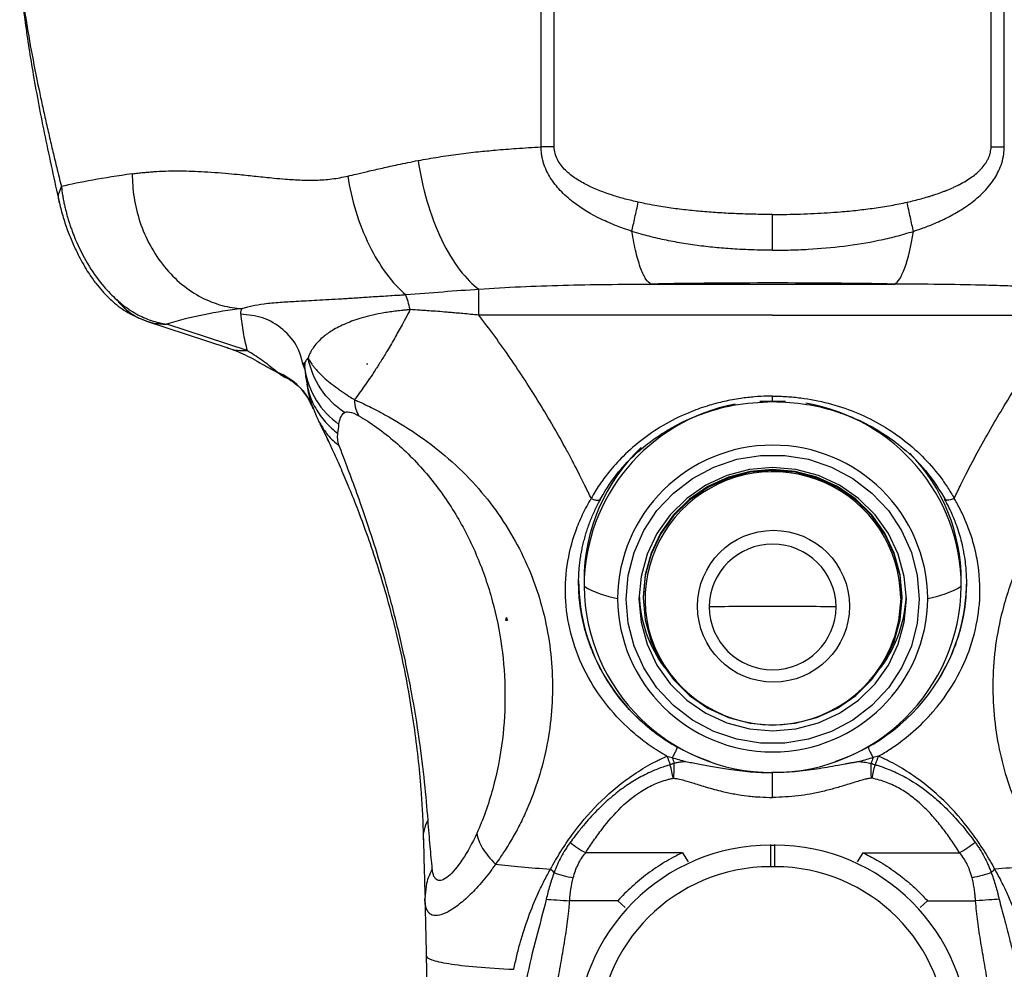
# Model space of a CAD drawing. Header units: millimetres. Extents: x 13 to 546, y 13 to 419.
# Tile 16 of 23: x 291 to 337, y 287 to 331. Entities that reach past the tile are written whole.
import ezdxf

# ---------------------------------------------------------------- set-up
doc = ezdxf.new("R2010")
doc.units = ezdxf.units.MM
doc.header["$LTSCALE"] = 2

msp = doc.modelspace()

# ---------------------------------------------------------------- linework, layer by layer
for p, q in [((315.138, 325.468), (315.139, 341.447)), ((315.752, 325.477), (315.753, 341.455)), ((336.012, 325.477), (336.012, 341.455)), ((336.626, 325.468), (336.626, 341.447)), ((320.237, 319.106), (331.527, 319.106)), ((325.882, 317.664), (312.259, 317.664)), ((325.882, 317.664), (339.505, 317.664)), ((296.835, 317.389), (300.572, 316.157)), ((301.511, 316.017), (297.775, 317.249)), ((302.39, 315.277), (303.265, 314.814)), ((302.902, 315.015), (302.404, 315.271)), ((304.178, 315.164), (304.08, 315.456)), ((304.114, 315.473), (304.176, 315.321)), ((304.175, 315.321), (304.178, 315.164)), ((304.178, 315.164), (304.208, 314.882)), ((307.054, 315.426), (307.054, 315.391)), ((307.054, 315.391), (307.095, 315.391)), ((304.208, 314.882), (304.214, 314.824)), ((304.214, 314.824), (304.29, 314.457)), ((304.543, 313.436), (304.573, 313.31)), ((326.483, 313.657), (325.282, 313.657)), ((304.818, 312.752), (304.923, 312.592)), ((304.88, 312.642), (305.262, 311.843)), ((310.186, 309.305), (310.186, 309.306)), ((310.186, 309.305), (310.186, 309.305)), ((317.132, 305.351), (317.132, 305.09)), ((334.632, 305.09), (334.632, 305.351)), ((319.882, 304.595), (319.882, 304.552)), ((331.882, 304.552), (331.882, 304.595)), ((313.488, 303.513), (313.533, 303.513)), ((313.533, 303.513), (313.533, 303.633)), ((313.533, 303.513), (313.582, 303.513)), ((330.489, 296.181), (330.466, 296.182)), ((325.782, 293.106), (325.782, 293.074)), ((325.782, 293.074), (325.782, 292.078)), ((325.782, 293.074), (325.982, 293.074)), ((325.982, 293.074), (325.982, 293.106)), ((325.982, 292.078), (325.982, 293.074)), ((321.699, 292.727), (317.209, 292.727)), ((321.699, 292.727), (321.956, 292.295)), ((330.066, 292.727), (329.808, 292.295)), ((330.066, 292.727), (334.555, 292.727)), ((325.982, 292.078), (325.782, 292.078)), ((309.77, 290.763), (309.751, 290.59)), ((318.701, 290.496), (316.469, 290.496)), ((318.701, 290.496), (319.045, 290.183)), ((333.064, 290.496), (332.719, 290.183)), ((333.064, 290.496), (335.296, 290.496))]:
    msp.add_line(p, q)
at = {"flags": 128}
for points in [[(332.682, 304.482), (332.589, 303.38), (332.314, 302.308), (331.863, 301.295), (331.248, 300.369), (330.488, 299.556), (329.601, 298.876), (328.614, 298.35), (327.551, 297.991), (326.444, 297.809), (325.321, 297.809), (324.213, 297.991), (323.151, 298.35), (322.163, 298.876), (321.277, 299.556), (320.516, 300.369), (319.902, 301.295), (319.451, 302.308), (319.175, 303.38), (319.082, 304.482), (319.175, 305.585), (319.451, 306.657), (319.902, 307.67), (320.516, 308.596), (321.277, 309.409), (322.163, 310.089), (323.151, 310.615), (324.213, 310.974), (325.321, 311.156), (326.444, 311.156), (327.551, 310.974), (328.614, 310.615), (329.601, 310.089), (330.488, 309.409), (331.248, 308.596), (331.863, 307.67), (332.314, 306.657), (332.589, 305.585), (332.682, 304.482)], [(325.882, 298.377), (326.959, 298.469), (328.003, 298.745), (328.982, 299.195), (329.867, 299.805), (330.632, 300.558), (331.252, 301.43), (331.708, 302.394), (331.988, 303.422), (332.082, 304.482), (331.988, 305.543), (331.708, 306.571), (331.252, 307.535), (330.632, 308.407), (329.867, 309.16), (328.982, 309.77), (328.003, 310.22), (326.959, 310.496), (325.882, 310.588), (324.806, 310.496), (323.762, 310.22), (322.782, 309.77), (321.897, 309.16), (321.133, 308.407), (320.513, 307.535), (320.056, 306.571), (319.776, 305.543), (319.682, 304.482), (319.776, 303.422), (320.056, 302.394), (320.513, 301.43), (321.133, 300.558), (321.897, 299.805), (322.782, 299.195), (323.762, 298.745), (324.806, 298.469), (325.882, 298.377)], [(331.882, 304.595), (331.791, 305.621), (331.52, 306.616), (331.078, 307.55), (330.478, 308.393), (329.739, 309.122), (328.882, 309.713), (327.934, 310.148), (326.924, 310.414), (325.882, 310.504), (324.84, 310.414), (323.83, 310.148), (322.882, 309.713), (322.025, 309.122), (321.286, 308.393), (320.686, 307.55), (320.244, 306.616), (319.973, 305.621), (319.882, 304.595), (319.882, 304.595)], [(331.882, 304.552), (331.791, 305.578), (331.52, 306.573), (331.078, 307.506), (330.478, 308.35), (329.739, 309.078), (328.882, 309.669), (327.934, 310.104), (326.924, 310.371), (325.882, 310.461), (324.84, 310.371), (323.83, 310.104), (322.882, 309.669), (322.025, 309.078), (321.286, 308.35), (320.686, 307.506), (320.244, 306.573), (319.973, 305.578), (319.882, 304.552), (319.973, 303.526), (320.244, 302.531), (320.686, 301.598), (321.286, 300.754), (322.025, 300.026), (322.882, 299.435), (323.83, 298.999), (324.84, 298.733), (325.882, 298.643), (326.924, 298.733), (327.934, 298.999), (328.882, 299.435), (329.739, 300.026), (330.478, 300.754), (331.078, 301.598), (331.52, 302.531), (331.791, 303.526), (331.882, 304.552)], [(331.82, 304.52), (331.725, 303.476), (331.523, 302.693)]]:
    msp.add_lwpolyline(points, dxfattribs=at)
msp.add_circle((325.919, 304.159), 3.523)
for centre, radius, start, end in [((325.882, -9.897), 329.052, 89.01704, 90.98296), ((303.656, 297.385), 20.717, 96.612, 106.4936), ((325.79, 305.035), 8.658, 100.9583, 179.6374), ((325.972, 305.034), 8.661, 0.3696, 80.3742), ((325.685, 305.339), 8.553, 133.6476, 179.9231), ((325.882, 304.431), 7.201, 0.6861, 179.3139), ((326.078, 305.338), 8.554, 0.0873, 43.8168), ((325.894, 304.474), 5.927, 0.4511, 197.4819), ((325.882, 304.091), 2.948, 0.7059, 179.2941), ((325.645, 305.355), 8.763, 180.0265, 212.0475), ((319.502, 309.117), 4.673, 239.5255, 259.8945), ((325.882, 305.196), 8.751, 180.6893, 359.3107), ((332.262, 309.117), 4.673, 280.1055, 300.4745), ((326.119, 305.355), 8.763, 327.9525, 359.9735), ((325.73, 304.905), 6.048, 182.029, 216.3717), ((326.035, 304.905), 6.048, 323.6283, 357.971), ((325.882, 304.603), 7.201, 180.6861, 359.3139), ((325.879, 132.115), 172.037, 89.99909, 90.98083), ((325.885, 132.115), 172.037, 89.01917, 90.00091), ((325.882, 304.164), 2.948, 180.7059, 359.2941), ((325.882, 304.625), 5.963, 198.8997, 341.0932), ((325.824, 305.48), 8.981, 212.1171, 251.5711), ((325.944, 305.475), 8.975, 288.415, 327.8968), ((325.782, 284.075), 8.999, 90, 180), ((325.982, 284.075), 8.999, 0, 90), ((325.782, 284.075), 8.002, 90, 180), ((325.982, 284.075), 8.002, 0, 90)]:
    msp.add_arc(centre, radius, start, end)
msp.add_ellipse((294.511, 297.975), major_axis=(17.421, 8.483), ratio=0.943705, start_param=0.182804, end_param=0.182888)
for points, knots in [([(290.958, 333.655), (290.973, 333.477), (291.027, 332.854), (291.198, 331.629), (291.481, 329.96), (291.769, 328.515), (292.007, 327.4), (292.171, 326.658), (292.343, 325.904), (292.512, 325.187), (292.692, 324.429), (292.818, 323.92), (292.892, 323.623)], [0, 0, 0, 0, 0.065738, 0.230494, 0.406618, 0.587026, 0.654825, 0.724448, 0.795461, 0.863756, 0.920639, 1, 1, 1, 1]), ([(290.964, 333.654), (290.97, 333.517), (291.007, 332.771), (291.211, 331.161), (291.586, 328.734), (292.118, 325.937), (292.568, 323.904), (292.796, 322.875)], [0, 0, 0, 0, 0.0457654, 0.2477473, 0.4776085, 0.7355812, 1, 1, 1, 1]), ([(309.44, 324.838), (309.596, 324.866), (309.905, 324.922), (310.372, 324.999), (310.838, 325.07), (311.303, 325.135), (311.766, 325.193), (312.338, 325.257), (313.077, 325.326), (314.045, 325.401), (314.755, 325.445), (315.138, 325.468)], [0, 0, 0, 0, 0.085541, 0.170189, 0.25395, 0.336833, 0.418847, 0.499999, 0.63826, 0.804921, 1, 1, 1, 1]), ([(319.356, 321.55), (319.226, 321.594), (318.984, 321.676), (318.506, 321.855), (317.695, 322.203), (316.797, 322.733), (316.032, 323.414), (315.631, 323.92), (315.391, 324.357), (315.273, 324.658), (315.205, 324.902), (315.169, 325.079), (315.149, 325.267), (315.142, 325.394), (315.138, 325.468)], [0, 0, 0, 0, 0.067302, 0.125044, 0.250065, 0.499812, 0.631163, 0.74991, 0.813186, 0.874955, 0.907449, 0.937481, 0.963371, 1, 1, 1, 1]), ([(319.65, 322.902), (319.448, 322.949), (319.246, 322.996), (318.845, 323.103), (318.646, 323.161), (318.054, 323.352), (317.666, 323.5), (317.109, 323.779), (316.929, 323.881), (316.584, 324.111), (316.419, 324.239), (316.125, 324.531), (315.995, 324.696), (315.854, 324.973), (315.817, 325.07), (315.766, 325.27), (315.753, 325.373), (315.752, 325.477)], [0, 0, 0, 0, 0.125, 0.125, 0.25, 0.25, 0.5, 0.5, 0.625, 0.625, 0.75, 0.75, 0.875, 0.875, 0.9375, 0.9375, 1, 1, 1, 1]), ([(332.115, 322.902), (332.342, 322.953), (332.669, 323.034), (333.027, 323.135), (333.201, 323.188), (333.286, 323.215), (333.322, 323.227), (333.346, 323.234), (333.356, 323.238), (333.477, 323.278), (333.634, 323.332), (333.807, 323.397), (333.891, 323.429), (333.927, 323.444), (333.95, 323.453), (333.961, 323.457), (334.077, 323.504), (334.226, 323.569), (334.391, 323.647), (334.472, 323.687), (334.512, 323.707), (334.528, 323.716), (334.54, 323.722), (334.544, 323.724), (334.762, 323.838), (335.045, 324.01), (335.317, 324.223), (335.438, 324.333), (335.495, 324.388), (335.519, 324.412), (335.534, 324.428), (335.54, 324.435), (335.622, 324.522), (335.719, 324.64), (335.809, 324.781), (335.843, 324.843), (335.865, 324.884), (335.875, 324.903), (335.906, 324.97), (335.924, 325.014), (335.956, 325.104), (335.968, 325.149), (336.001, 325.29), (336.012, 325.383), (336.012, 325.477)], [0, 0, 0, 0, 0.125, 0.1875, 0.21875, 0.234375, 0.242187, 0.242187, 0.25, 0.25, 0.3125, 0.34375, 0.359375, 0.367187, 0.367187, 0.375, 0.375, 0.4375, 0.46875, 0.484375, 0.492187, 0.496094, 0.496094, 0.5, 0.5, 0.625, 0.6875, 0.71875, 0.734375, 0.742187, 0.742187, 0.75, 0.75, 0.8125, 0.84375, 0.859375, 0.859375, 0.875, 0.875, 0.90625, 0.90625, 0.9375, 0.9375, 1, 1, 1, 1]), ([(332.409, 321.55), (332.474, 321.572), (332.716, 321.653), (333.195, 321.828), (333.829, 322.1), (334.505, 322.461), (335.138, 322.888), (335.722, 323.401), (336.12, 323.897), (336.368, 324.349), (336.52, 324.721), (336.605, 325.104), (336.62, 325.358), (336.626, 325.468)], [0, 0, 0, 0, 0.0337397, 0.1250534, 0.2500766, 0.3710121, 0.5001508, 0.6232558, 0.7500254, 0.8087481, 0.8750297, 0.9459727, 1, 1, 1, 1]), ([(306.179, 324.116), (306.308, 324.146), (306.611, 324.218), (307.144, 324.342), (307.787, 324.491), (308.566, 324.662), (309.125, 324.774), (309.44, 324.838)], [0, 0, 0, 0, 0.1219104, 0.2885768, 0.4999983, 0.7178576, 1, 1, 1, 1]), ([(309.44, 324.838), (309.525, 324.231), (309.659, 323.59), (310.026, 322.332), (310.259, 321.718), (310.785, 320.621), (311.078, 320.139), (311.673, 319.365), (311.974, 319.072), (312.259, 318.871)], [0, 0, 0, 0, 0.25, 0.25, 0.5, 0.5, 0.75, 0.75, 1, 1, 1, 1]), ([(296.179, 324.218), (296.269, 324.229), (296.443, 324.252), (296.702, 324.28), (296.947, 324.303), (297.28, 324.328), (297.714, 324.349), (298.435, 324.361), (299.396, 324.334), (300.381, 324.261), (301.241, 324.177), (301.941, 324.104), (302.648, 324.031), (303.354, 323.965), (304.002, 323.926), (304.72, 323.918), (305.311, 323.96), (305.806, 324.035), (306.055, 324.089), (306.179, 324.116)], [0, 0, 0, 0, 0.0346775, 0.0670664, 0.0971681, 0.1249846, 0.1877383, 0.2499842, 0.3706745, 0.5000626, 0.5520704, 0.625047, 0.7020026, 0.7500306, 0.8180275, 0.8750155, 0.9375078, 0.9687539, 1, 1, 1, 1]), ([(296.179, 324.218), (296.179, 323.866), (296.205, 323.499), (296.322, 322.752), (296.412, 322.373), (296.66, 321.624), (296.818, 321.254), (297.199, 320.55), (297.422, 320.216), (297.919, 319.605), (298.193, 319.329), (298.776, 318.851), (299.083, 318.648), (299.71, 318.323), (300.029, 318.2), (300.659, 318.029), (300.971, 317.98), (301.271, 317.964)], [0, 0, 0, 0, 0.125, 0.125, 0.25, 0.25, 0.375, 0.375, 0.5, 0.5, 0.625, 0.625, 0.75, 0.75, 0.875, 0.875, 1, 1, 1, 1]), ([(306.179, 324.116), (306.257, 323.586), (306.379, 323.032), (306.713, 321.941), (306.924, 321.404), (307.41, 320.415), (307.685, 319.963), (308.261, 319.188), (308.562, 318.866), (308.857, 318.613)], [0, 0, 0, 0, 0.25, 0.25, 0.5, 0.5, 0.75, 0.75, 1, 1, 1, 1]), ([(292.814, 322.906), (292.798, 322.941), (292.701, 323.158), (292.805, 323.411), (292.892, 323.623)], [0, 0, 0, 0, 0.161114, 1, 1, 1, 1]), ([(292.892, 323.623), (292.901, 323.552), (292.918, 323.41), (292.951, 323.197), (292.99, 322.985), (293.033, 322.775), (293.082, 322.567), (293.135, 322.362), (293.192, 322.158), (293.254, 321.957), (293.319, 321.76), (293.388, 321.565), (293.461, 321.373), (293.671, 320.853), (294.086, 320.024), (294.635, 319.243), (295.076, 318.744), (295.379, 318.442), (295.695, 318.17), (296.022, 317.929), (296.359, 317.721), (296.705, 317.547), (297.058, 317.41), (297.416, 317.306), (297.654, 317.268), (297.775, 317.249)], [0, 0, 0, 0, 0.022379, 0.044429, 0.066164, 0.087597, 0.108743, 0.129616, 0.150232, 0.170607, 0.190758, 0.210702, 0.230457, 0.250041, 0.37338, 0.499862, 0.549733, 0.600861, 0.653352, 0.707288, 0.762728, 0.819707, 0.878245, 0.938346, 1, 1, 1, 1]), ([(292.779, 322.939), (292.832, 322.724), (292.934, 322.304), (293.167, 321.611), (293.428, 320.965), (293.757, 320.274), (294.111, 319.662), (294.461, 319.167), (294.831, 318.718), (295.324, 318.231), (296.021, 317.71), (296.584, 317.491), (296.897, 317.369)], [0, 0, 0, 0, 0.089925, 0.175187, 0.254498, 0.326032, 0.443402, 0.529123, 0.599572, 0.699354, 0.83295, 1, 1, 1, 1]), ([(319.356, 321.55), (319.395, 321.737), (319.441, 321.957), (319.543, 322.423), (319.597, 322.669), (319.65, 322.902)], [0, 0, 0, 0, 0.5, 0.5, 1, 1, 1, 1]), ([(325.882, 322.333), (325.775, 322.333), (325.512, 322.334), (324.987, 322.341), (324.307, 322.36), (323.521, 322.398), (322.738, 322.454), (321.957, 322.528), (321.18, 322.623), (320.52, 322.728), (320.011, 322.824), (319.758, 322.879), (319.65, 322.902)], [0, 0, 0, 0, 0.051492, 0.125665, 0.251266, 0.376738, 0.502025, 0.627143, 0.751967, 0.876292, 0.946804, 1, 1, 1, 1]), ([(325.882, 322.333), (326.1, 322.334), (326.532, 322.336), (327.173, 322.351), (327.802, 322.376), (328.419, 322.411), (329.095, 322.461), (329.816, 322.529), (330.599, 322.626), (331.361, 322.744), (331.868, 322.851), (332.115, 322.902)], [0, 0, 0, 0, 0.1042596, 0.2065655, 0.3069437, 0.4054221, 0.5020298, 0.6313704, 0.7519726, 0.8793378, 1, 1, 1, 1]), ([(332.409, 321.55), (332.369, 321.74), (332.322, 321.963), (332.22, 322.43), (332.166, 322.673), (332.115, 322.902)], [0, 0, 0, 0, 0.5, 0.5, 1, 1, 1, 1]), ([(325.882, 320.673), (325.882, 320.872), (325.882, 321.134), (325.882, 321.718), (325.882, 322.037), (325.882, 322.333)], [0, 0, 0, 0, 0.5, 0.5, 1, 1, 1, 1]), ([(320.237, 319.107), (320.162, 319.14), (320.084, 319.212), (319.926, 319.445), (319.846, 319.607), (319.691, 320.022), (319.616, 320.275), (319.477, 320.859), (319.412, 321.191), (319.356, 321.55)], [0, 0, 0, 0, 0.25, 0.25, 0.5, 0.5, 0.75, 0.75, 1, 1, 1, 1]), ([(325.882, 320.673), (325.69, 320.675), (325.313, 320.678), (324.762, 320.694), (324.129, 320.723), (323.405, 320.776), (322.58, 320.864), (321.762, 320.98), (320.949, 321.129), (320.293, 321.279), (319.763, 321.426), (319.5, 321.506), (319.356, 321.55)], [0, 0, 0, 0, 0.08734, 0.170644, 0.249999, 0.375006, 0.499999, 0.626267, 0.750006, 0.874998, 0.931617, 1, 1, 1, 1]), ([(325.882, 320.673), (326.02, 320.674), (326.295, 320.677), (326.695, 320.684), (327.109, 320.697), (327.934, 320.739), (329.183, 320.849), (330.544, 321.067), (331.484, 321.281), (332.014, 321.428), (332.277, 321.509), (332.409, 321.55)], [0, 0, 0, 0, 0.0624898, 0.1250139, 0.1814112, 0.2500284, 0.5000153, 0.7499881, 0.8749876, 0.9375293, 1, 1, 1, 1]), ([(331.527, 319.106), (331.694, 319.18), (331.86, 319.438), (332.163, 320.278), (332.299, 320.859), (332.409, 321.55)], [0, 0, 0, 0, 0.5, 0.5, 1, 1, 1, 1]), ([(308.857, 318.613), (309.448, 318.661), (310.027, 318.708), (311.16, 318.795), (311.714, 318.835), (312.259, 318.871)], [0, 0, 0, 0, 0.5, 0.5, 1, 1, 1, 1]), ([(312.259, 318.871), (313.518, 318.964), (314.828, 319.017), (317.498, 319.084), (318.86, 319.099), (320.237, 319.107)], [0, 0, 0, 0, 0.5, 0.5, 1, 1, 1, 1]), ([(312.259, 317.664), (312.259, 317.926), (312.259, 318.169), (312.259, 318.581), (312.259, 318.749), (312.259, 318.871)], [0, 0, 0, 0, 0.5, 0.5, 1, 1, 1, 1]), ([(339.506, 318.871), (339.251, 318.888), (338.777, 318.921), (338.116, 318.958), (337.383, 318.993), (336.532, 319.025), (335.232, 319.062), (333.561, 319.091), (332.224, 319.101), (331.527, 319.106)], [0, 0, 0, 0, 0.096406, 0.179738, 0.250002, 0.373348, 0.50001, 0.739141, 1, 1, 1, 1]), ([(295.456, 318.389), (295.59, 318.208), (295.748, 318.04), (296.101, 317.747), (296.296, 317.622), (296.705, 317.425), (296.92, 317.353), (297.35, 317.263), (297.566, 317.245), (297.775, 317.249)], [0, 0, 0, 0, 0.25, 0.25, 0.5, 0.5, 0.75, 0.75, 1, 1, 1, 1]), ([(301.271, 317.964), (301.306, 317.976), (301.376, 318.001), (301.524, 318.046), (301.806, 318.118), (302.291, 318.2), (302.971, 318.262), (303.785, 318.309), (304.711, 318.355), (305.665, 318.411), (306.54, 318.467), (307.255, 318.514), (307.899, 318.554), (308.358, 318.584), (308.635, 318.598), (308.774, 318.607), (308.857, 318.613)], [0, 0, 0, 0, 0.03125, 0.0624999, 0.1249999, 0.2499998, 0.3872631, 0.500001, 0.6250009, 0.7500007, 0.8125006, 0.8750006, 0.9375005, 0.9687505, 0.9813756, 1, 1, 1, 1]), ([(301.211, 317.707), (301.21, 317.726), (301.209, 317.755), (301.213, 317.79), (301.215, 317.807), (301.216, 317.816), (301.217, 317.82), (301.218, 317.822), (301.218, 317.824), (301.218, 317.824), (301.228, 317.875), (301.245, 317.921), (301.271, 317.964)], [0, 0, 0, 0, 0.25, 0.375, 0.4375, 0.46875, 0.484375, 0.492188, 0.492188, 0.5, 0.5, 1, 1, 1, 1]), ([(309.065, 317.917), (309.007, 317.911), (308.892, 317.901), (308.728, 317.885), (308.576, 317.87), (308.378, 317.847), (308.134, 317.814), (307.758, 317.753), (307.314, 317.664), (306.698, 317.504), (306.04, 317.27), (305.448, 316.966), (304.998, 316.641), (304.713, 316.347), (304.527, 316.092), (304.409, 315.88), (304.357, 315.745), (304.331, 315.679)], [0, 0, 0, 0, 0.016999, 0.033094, 0.048264, 0.062496, 0.093148, 0.124993, 0.185834, 0.249993, 0.368902, 0.499995, 0.62155, 0.749997, 0.836529, 0.919808, 1, 1, 1, 1]), ([(309.065, 317.917), (309.032, 317.853), (308.922, 317.643), (308.694, 317.219), (308.375, 316.644), (308.037, 316.059), (307.726, 315.546), (307.451, 315.112), (307.189, 314.72), (306.941, 314.362), (306.706, 314.035), (306.559, 313.84), (306.487, 313.743)], [0, 0, 0, 0, 0.036675, 0.12015, 0.249996, 0.388956, 0.5, 0.604654, 0.706997, 0.807012, 0.904684, 1, 1, 1, 1]), ([(312.259, 317.664), (312.13, 317.676), (311.883, 317.699), (311.529, 317.731), (311.208, 317.761), (310.921, 317.786), (310.603, 317.813), (310.252, 317.84), (309.876, 317.867), (309.483, 317.89), (309.22, 317.907), (309.065, 317.917)], [0, 0, 0, 0, 0.1210388, 0.2315822, 0.3315991, 0.4210714, 0.4999934, 0.6293587, 0.7499998, 0.8536087, 1, 1, 1, 1]), ([(301.211, 317.707), (301.224, 317.567), (301.237, 317.426), (301.273, 317.144), (301.295, 317.003), (301.344, 316.721), (301.372, 316.581), (301.437, 316.299), (301.474, 316.158), (301.511, 316.017)], [0, 0, 0, 0, 0.25, 0.25, 0.5, 0.5, 0.75, 0.75, 1, 1, 1, 1]), ([(304.08, 315.456), (304.017, 315.691), (303.857, 316.282), (303.196, 317.037), (302.259, 317.605), (301.552, 317.674), (301.211, 317.707)], [0, 0, 0, 0, 0.185065, 0.464345, 0.741666, 1, 1, 1, 1]), ([(317.463, 309.162), (317.367, 309.361), (317.19, 309.729), (316.937, 310.233), (316.723, 310.65), (316.551, 310.981), (316.42, 311.227), (316.153, 311.722), (315.713, 312.506), (315.072, 313.581), (314.4, 314.644), (313.71, 315.676), (312.998, 316.685), (312.505, 317.338), (312.259, 317.664)], [0, 0, 0, 0, 0.065042, 0.120744, 0.167098, 0.204096, 0.231729, 0.249993, 0.371881, 0.500009, 0.625426, 0.750565, 0.875425, 1, 1, 1, 1]), ([(334.301, 309.162), (334.405, 309.377), (334.589, 309.758), (334.965, 310.513), (335.638, 311.791), (336.684, 313.6), (337.815, 315.335), (338.629, 316.49), (339.118, 317.151), (339.364, 317.478), (339.505, 317.664)], [0, 0, 0, 0, 0.070553, 0.125, 0.249998, 0.499998, 0.749999, 0.875, 0.92881, 1, 1, 1, 1]), ([(300.576, 316.166), (300.596, 316.156), (300.88, 316.014), (301.207, 316.016), (301.511, 316.017)], [0, 0, 0, 0, 0.07094, 1, 1, 1, 1]), ([(300.586, 316.152), (300.858, 316.054), (301.402, 315.856), (302.015, 315.501), (302.322, 315.324)], [0, 0, 0, 0, 0.500194, 1, 1, 1, 1]), ([(302.902, 315.015), (302.652, 315.226), (302.413, 315.41), (301.95, 315.74), (301.727, 315.887), (301.511, 316.017)], [0, 0, 0, 0, 0.5, 0.5, 1, 1, 1, 1]), ([(304.331, 315.679), (304.293, 315.635), (304.204, 315.534), (304.174, 315.407), (304.175, 315.326), (304.175, 315.321)], [0, 0, 0, 0, 0.417136, 0.96398, 1, 1, 1, 1]), ([(304.331, 315.679), (304.348, 315.646), (304.381, 315.581), (304.442, 315.482), (304.509, 315.383), (304.583, 315.285), (304.69, 315.153), (304.843, 314.986), (305.071, 314.766), (305.35, 314.527), (305.633, 314.311), (305.878, 314.138), (306.062, 314.014), (306.263, 313.88), (306.405, 313.793), (306.487, 313.743)], [0, 0, 0, 0, 0.059575, 0.117979, 0.175163, 0.231087, 0.285722, 0.393413, 0.499975, 0.625915, 0.749989, 0.814339, 0.874998, 0.927835, 1, 1, 1, 1]), ([(306.019, 313.14), (305.599, 313.425), (305.218, 313.805), (304.633, 314.685), (304.431, 315.182), (304.331, 315.679)], [0, 0, 0, 0, 0.5, 0.5, 1, 1, 1, 1]), ([(302.404, 315.271), (302.395, 315.276), (302.362, 315.291), (302.336, 315.317), (302.317, 315.336)], [0, 0, 0, 0, 0.271884, 1, 1, 1, 1]), ([(304.178, 315.164), (304.253, 314.669), (304.433, 314.168), (304.983, 313.278), (305.353, 312.891), (305.766, 312.596)], [0, 0, 0, 0, 0.5, 0.5, 1, 1, 1, 1]), ([(304.573, 313.31), (304.432, 313.682), (304.207, 314.04), (303.626, 314.633), (303.272, 314.866), (302.902, 315.015)], [0, 0, 0, 0, 0.5, 0.5, 1, 1, 1, 1]), ([(303.377, 314.726), (303.371, 314.728), (303.263, 314.763), (303.102, 314.859), (302.969, 314.963), (302.902, 315.015)], [0, 0, 0, 0, 0.029038, 0.514512, 1, 1, 1, 1]), ([(303.376, 314.724), (303.377, 314.723), (303.454, 314.69), (303.774, 314.486), (304.246, 314.029), (304.478, 313.53), (304.601, 313.266)], [0, 0, 0, 0, 0.0044679, 0.2954689, 0.6272471, 1, 1, 1, 1]), ([(304.269, 314.462), (304.31, 314.213), (304.386, 313.75), (304.694, 313.042), (304.837, 312.714)], [0, 0, 0, 0, 0.537895, 1, 1, 1, 1]), ([(304.29, 314.457), (304.313, 314.327), (304.382, 313.937), (304.668, 313.335), (305.114, 312.681), (305.516, 312.337), (305.714, 312.167)], [0, 0, 0, 0, 0.144637, 0.431675, 0.718712, 1, 1, 1, 1]), ([(306.487, 313.743), (306.55, 313.714), (306.662, 313.663), (306.891, 313.559), (307.293, 313.365), (308.136, 312.929), (309.347, 312.196), (310.738, 311.144), (311.975, 309.955), (313.068, 308.625), (313.963, 307.214), (314.681, 305.708), (315.205, 304.151), (315.543, 302.547), (315.692, 300.923), (315.656, 299.303), (315.439, 297.706), (315.051, 296.17), (314.593, 294.952), (314.165, 294.04), (313.867, 293.49), (313.62, 293.074), (313.439, 292.786), (313.241, 292.499), (313.107, 292.31), (313.029, 292.199)], [0, 0, 0, 0, 0.008797, 0.0156247, 0.0312485, 0.0624985, 0.1249982, 0.1850905, 0.25, 0.3111735, 0.375, 0.4368889, 0.4999997, 0.5623087, 0.6249993, 0.687864, 0.7500002, 0.8131456, 0.8750005, 0.9066585, 0.9375002, 0.953749, 0.9687505, 0.9817561, 1, 1, 1, 1]), ([(325.882, 313.907), (325.796, 313.906), (325.512, 313.903), (325.127, 313.882), (324.719, 313.842), (324.249, 313.781), (323.655, 313.671), (322.886, 313.469), (321.972, 313.151), (320.546, 312.467), (319.26, 311.492), (318.325, 310.451), (317.91, 309.892), (317.647, 309.479), (317.524, 309.268), (317.463, 309.162)], [0, 0, 0, 0, 0.024796, 0.081627, 0.111094, 0.14285, 0.218073, 0.285702, 0.3732, 0.500038, 0.750025, 0.85002, 0.925003, 0.962502, 1, 1, 1, 1]), ([(325.882, 313.907), (325.991, 313.906), (326.208, 313.904), (326.642, 313.882), (327.399, 313.811), (328.464, 313.604), (329.691, 313.201), (330.841, 312.646), (331.898, 311.953), (332.84, 311.133), (333.519, 310.357), (333.933, 309.773), (334.148, 309.427), (334.25, 309.25), (334.301, 309.162)], [0, 0, 0, 0, 0.03125, 0.0625, 0.124999, 0.249998, 0.374825, 0.499998, 0.624744, 0.750002, 0.875001, 0.9375, 0.96875, 1, 1, 1, 1]), ([(325.882, 313.657), (325.882, 313.66), (325.882, 313.671), (325.882, 313.725), (325.882, 313.791), (325.882, 313.824)], [0, 0, 0, 0, 0.148743, 0.576144, 1, 1, 1, 1]), ([(345.277, 313.743), (345.206, 313.71), (345.035, 313.632), (344.73, 313.49), (344.332, 313.294), (343.868, 313.049), (343.375, 312.77), (342.89, 312.473), (342.43, 312.173), (341.977, 311.856), (341.516, 311.505), (340.973, 311.059), (340.388, 310.528), (339.452, 309.573), (338.347, 308.166), (337.273, 306.217), (336.412, 303.811), (335.979, 300.927), (336.192, 298.241), (336.71, 296.186), (337.16, 294.977), (337.595, 294.05), (337.911, 293.463), (338.208, 292.968), (338.468, 292.569), (338.647, 292.322), (338.735, 292.199)], [0, 0, 0, 0, 0.0099292, 0.0237548, 0.0413342, 0.0624903, 0.0837792, 0.1045798, 0.1249636, 0.1435392, 0.1644123, 0.1875452, 0.2195409, 0.2500747, 0.3336678, 0.4168897, 0.5003753, 0.6245134, 0.750054, 0.8110479, 0.8750248, 0.9052955, 0.9375095, 0.9587431, 0.9795722, 1, 1, 1, 1]), ([(317.827, 309.033), (318.084, 309.456), (318.547, 310.219), (319.375, 311.105), (320.091, 311.716), (320.77, 312.193), (321.565, 312.656), (322.663, 313.136), (324.135, 313.559), (325.265, 313.621), (325.882, 313.654)], [0, 0, 0, 0, 0.15772, 0.284863, 0.381301, 0.451882, 0.542352, 0.663855, 0.816411, 1, 1, 1, 1]), ([(325.882, 313.654), (326.413, 313.629), (327.371, 313.585), (328.614, 313.283), (329.531, 312.953), (330.297, 312.596), (331.094, 312.139), (332.036, 311.441), (333.08, 310.419), (333.634, 309.522), (333.936, 309.033)], [0, 0, 0, 0, 0.15799, 0.285342, 0.382015, 0.452693, 0.54299, 0.664388, 0.816775, 1, 1, 1, 1]), ([(305.766, 312.596), (305.78, 312.713), (305.805, 312.82), (305.883, 313.005), (305.937, 313.083), (306.019, 313.14)], [0, 0, 0, 0, 0.5, 0.5, 1, 1, 1, 1]), ([(306.019, 313.14), (306.07, 313.175), (306.144, 313.189), (306.366, 313.149), (306.516, 313.092), (306.693, 312.989)], [0, 0, 0, 0, 0.5, 0.5, 1, 1, 1, 1]), ([(306.693, 312.989), (306.96, 312.835), (307.244, 312.651), (307.812, 312.244), (308.096, 312.02), (308.924, 311.304), (309.442, 310.772), (310.382, 309.64), (310.805, 309.04), (311.557, 307.791), (311.886, 307.141), (312.451, 305.804), (312.687, 305.116), (313.068, 303.717), (313.212, 303.005), (313.408, 301.569), (313.46, 300.845), (313.471, 299.402), (313.43, 298.682), (313.345, 297.975)], [0, 0, 0, 0, 0.0625, 0.0625, 0.125, 0.125, 0.25, 0.25, 0.375, 0.375, 0.5, 0.5, 0.625, 0.625, 0.75, 0.75, 0.875, 0.875, 1, 1, 1, 1]), ([(304.923, 312.592), (305.02, 312.428), (305.243, 312.049), (305.586, 311.762), (305.78, 311.599)], [0, 0, 0, 0, 0.433197, 1, 1, 1, 1]), ([(305.192, 311.987), (305.279, 311.805), (305.477, 311.39), (305.807, 310.658), (306.184, 309.776), (306.577, 308.803), (306.995, 307.686), (307.419, 306.456), (307.851, 305.068), (308.263, 303.573), (308.64, 301.988), (308.964, 300.374), (309.22, 298.806), (309.416, 297.288), (309.53, 296.11), (309.597, 295.201), (309.635, 294.554), (309.664, 293.926), (309.676, 293.529), (309.682, 293.33)], [0, 0, 0, 0, 0.053974, 0.123499, 0.189117, 0.258908, 0.32426, 0.393741, 0.459404, 0.52762, 0.594547, 0.660977, 0.729692, 0.795201, 0.864836, 0.898121, 0.93243, 0.966215, 1, 1, 1, 1]), ([(305.78, 311.599), (305.735, 311.716), (305.717, 311.818), (305.701, 312.004), (305.704, 312.088), (305.714, 312.167)], [0, 0, 0, 0, 0.5, 0.5, 1, 1, 1, 1]), ([(309.492, 297.975), (309.391, 298.679), (309.271, 299.418), (308.99, 300.935), (308.829, 301.711), (308.479, 303.233), (308.291, 303.975), (307.912, 305.363), (307.721, 306.009), (307.354, 307.191), (307.178, 307.729), (306.845, 308.709), (306.689, 309.152), (306.396, 309.963), (306.26, 310.331), (306.006, 311.007), (305.889, 311.315), (305.78, 311.599)], [0, 0, 0, 0, 0.125, 0.125, 0.25, 0.25, 0.375, 0.375, 0.5, 0.5, 0.625, 0.625, 0.75, 0.75, 0.875, 0.875, 1, 1, 1, 1]), ([(320.975, 297.205), (320.903, 297.246), (320.772, 297.322), (320.512, 297.478), (320.076, 297.766), (319.233, 298.413), (318.169, 299.507), (317.175, 301.032), (316.517, 302.693), (316.228, 304.393), (316.295, 306.057), (316.631, 307.39), (317.002, 308.288), (317.252, 308.792), (317.393, 309.039), (317.463, 309.162)], [0, 0, 0, 0, 0.017226, 0.03125, 0.0625, 0.125, 0.25, 0.374999, 0.5, 0.625, 0.75, 0.875, 0.9375, 0.96875, 1, 1, 1, 1]), ([(316.886, 305.004), (316.884, 305.095), (316.88, 305.276), (316.887, 305.546), (316.902, 305.814), (316.926, 306.081), (316.959, 306.346), (317.001, 306.609), (317.052, 306.87), (317.112, 307.13), (317.181, 307.387), (317.258, 307.643), (317.344, 307.897), (317.439, 308.148), (317.542, 308.397), (317.655, 308.644), (317.775, 308.889), (317.862, 309.05), (317.906, 309.131)], [0, 0, 0, 0, 0.062739, 0.125453, 0.188141, 0.250807, 0.313449, 0.376066, 0.438654, 0.501208, 0.563721, 0.626189, 0.68861, 0.750983, 0.813309, 0.875592, 0.937824, 1, 1, 1, 1]), ([(317.463, 309.162), (317.515, 309.14), (317.624, 309.095), (317.767, 309.065), (317.825, 309.078), (317.853, 309.084)], [0, 0, 0, 0, 0.328643, 0.680623, 1, 1, 1, 1]), ([(317.853, 309.084), (317.856, 309.084), (317.892, 309.088), (317.899, 309.11), (317.906, 309.131)], [0, 0, 0, 0, 0.090258, 1, 1, 1, 1]), ([(330.789, 297.205), (330.863, 297.247), (331.113, 297.39), (331.624, 297.717), (332.386, 298.299), (333.05, 298.948), (333.848, 299.889), (334.6, 301.054), (335.234, 302.673), (335.535, 304.349), (335.488, 305.74), (335.267, 306.856), (335.075, 307.492), (334.878, 308.009), (334.686, 308.448), (334.483, 308.847), (334.341, 309.093), (334.301, 309.162)], [0, 0, 0, 0, 0.017659, 0.059399, 0.124997, 0.214967, 0.249998, 0.379811, 0.499998, 0.615426, 0.749983, 0.812524, 0.874984, 0.900838, 0.937501, 0.982538, 1, 1, 1, 1]), ([(333.911, 309.085), (333.907, 309.085), (333.872, 309.089), (333.865, 309.112), (333.858, 309.131)], [0, 0, 0, 0, 0.138588, 1, 1, 1, 1]), ([(334.856, 304.651), (334.865, 304.766), (334.887, 305.052), (334.882, 305.572), (334.827, 306.285), (334.678, 307.084), (334.453, 307.827), (334.189, 308.499), (333.975, 308.907), (333.858, 309.131)], [0, 0, 0, 0, 0.073547, 0.181724, 0.336182, 0.536918, 0.709816, 0.840445, 1, 1, 1, 1]), ([(334.301, 309.162), (334.246, 309.139), (334.133, 309.092), (333.991, 309.065), (333.936, 309.079), (333.911, 309.085)], [0, 0, 0, 0, 0.348611, 0.706866, 1, 1, 1, 1]), ([(318.218, 300.705), (318.166, 300.789), (318.064, 300.956), (317.921, 301.212), (317.787, 301.472), (317.661, 301.735), (317.544, 302.001), (317.437, 302.269), (317.339, 302.54), (317.22, 302.903), (317.096, 303.36), (316.986, 303.909), (316.924, 304.381), (316.895, 304.746), (316.888, 304.927), (316.886, 305.004)], [0, 0, 0, 0, 0.0623716, 0.1247779, 0.1872112, 0.2496656, 0.3121379, 0.3746277, 0.4371374, 0.4996666, 0.6247269, 0.7497895, 0.8748938, 0.9469464, 1, 1, 1, 1]), ([(333.547, 300.705), (333.754, 301.067), (334.143, 301.746), (334.472, 302.644), (334.663, 303.338), (334.772, 303.88), (334.837, 304.32), (334.852, 304.577), (334.856, 304.651)], [0, 0, 0, 0, 0.2893933, 0.5427306, 0.6732099, 0.8071997, 0.9448359, 1, 1, 1, 1]), ([(321.443, 297.624), (320.79, 297.986), (320.181, 298.437), (319.094, 299.478), (318.615, 300.069), (318.218, 300.705)], [0, 0, 0, 0, 0.5, 0.5, 1, 1, 1, 1]), ([(309.897, 294.242), (309.855, 294.795), (309.804, 295.381), (309.671, 296.625), (309.591, 297.283), (309.492, 297.975)], [0, 0, 0, 0, 0.5, 0.5, 1, 1, 1, 1]), ([(313.345, 297.975), (313.25, 297.194), (313.1, 296.427), (312.698, 294.959), (312.445, 294.256), (312.157, 293.621)], [0, 0, 0, 0, 0.5, 0.5, 1, 1, 1, 1]), ([(321.443, 297.624), (321.444, 297.613), (321.441, 297.594), (321.421, 297.534), (321.406, 297.494), (321.364, 297.4), (321.338, 297.347), (321.283, 297.24), (321.254, 297.186), (321.226, 297.137)], [0, 0, 0, 0, 0.25, 0.25, 0.5, 0.5, 0.75, 0.75, 1, 1, 1, 1]), ([(330.321, 297.624), (330.32, 297.614), (330.323, 297.596), (330.34, 297.541), (330.355, 297.504), (330.395, 297.412), (330.42, 297.359), (330.477, 297.247), (330.508, 297.19), (330.538, 297.137)], [0, 0, 0, 0, 0.25, 0.25, 0.5, 0.5, 0.75, 0.75, 1, 1, 1, 1]), ([(315.577, 291.968), (315.653, 292.103), (315.805, 292.374), (316.126, 292.906), (316.734, 293.804), (317.737, 295.001), (318.955, 296.054), (319.929, 296.674), (320.432, 296.948), (320.735, 297.093), (320.888, 297.164), (320.975, 297.205)], [0, 0, 0, 0, 0.062511, 0.125022, 0.250027, 0.499911, 0.749955, 0.874978, 0.937489, 0.964224, 1, 1, 1, 1]), ([(320.975, 297.205), (321.017, 297.194), (321.1, 297.171), (321.184, 297.148), (321.226, 297.137)], [0, 0, 0, 0, 0.493961, 1, 1, 1, 1]), ([(321.226, 297.137), (321.329, 297.106), (321.538, 297.044), (321.748, 296.982), (321.855, 296.95)], [0, 0, 0, 0, 0.486648, 1, 1, 1, 1]), ([(321.855, 296.95), (321.791, 296.945), (321.667, 296.935), (321.487, 296.909), (321.373, 296.885), (321.319, 296.873)], [0, 0, 0, 0, 0.356905, 0.696193, 1, 1, 1, 1]), ([(321.855, 296.95), (321.947, 296.935), (322.139, 296.904), (322.436, 296.852), (322.755, 296.793), (323.097, 296.73), (323.463, 296.664), (323.879, 296.596), (324.341, 296.531), (324.844, 296.479), (325.359, 296.444), (325.707, 296.44), (325.882, 296.439)], [0, 0, 0, 0, 0.06886, 0.143468, 0.22383, 0.309989, 0.402017, 0.500002, 0.621754, 0.745594, 0.871648, 1, 1, 1, 1]), ([(329.909, 296.95), (329.851, 296.941), (329.737, 296.924), (329.571, 296.896), (329.406, 296.869), (329.188, 296.829), (328.855, 296.764), (328.414, 296.683), (327.916, 296.6), (327.416, 296.53), (326.91, 296.478), (326.398, 296.445), (326.055, 296.441), (325.882, 296.439)], [0, 0, 0, 0, 0.043438, 0.084884, 0.124998, 0.167452, 0.250003, 0.376805, 0.500006, 0.624112, 0.748497, 0.873711, 1, 1, 1, 1]), ([(329.909, 296.95), (330.001, 296.943), (330.18, 296.927), (330.358, 296.891), (330.445, 296.873)], [0, 0, 0, 0, 0.511226, 1, 1, 1, 1]), ([(336.188, 291.968), (336.112, 292.104), (335.96, 292.375), (335.638, 292.907), (335.029, 293.804), (334.027, 295.002), (332.809, 296.054), (331.835, 296.674), (331.322, 296.954), (331.018, 297.098), (330.865, 297.169), (330.789, 297.205)], [0, 0, 0, 0, 0.062532, 0.125057, 0.250107, 0.500063, 0.749885, 0.874943, 0.937471, 0.968736, 1, 1, 1, 1]), ([(321.133, 296.809), (321.062, 296.787), (320.909, 296.739), (320.663, 296.654), (320.366, 296.538), (320.04, 296.39), (319.604, 296.162), (319.065, 295.83), (318.518, 295.412), (317.947, 294.907), (317.501, 294.446), (317.142, 294.034), (316.911, 293.755), (316.706, 293.495), (316.562, 293.302), (316.49, 293.205)], [0, 0, 0, 0, 0.03519, 0.076873, 0.124995, 0.188461, 0.249995, 0.36469, 0.499992, 0.593614, 0.749998, 0.828121, 0.875, 0.937419, 1, 1, 1, 1]), ([(325.882, 295.298), (325.882, 295.471), (325.882, 295.665), (325.882, 296.06), (325.882, 296.259), (325.882, 296.439)], [0, 0, 0, 0, 0.5, 0.5, 1, 1, 1, 1]), ([(330.489, 296.181), (330.512, 296.28), (330.535, 296.382), (330.583, 296.592), (330.607, 296.699), (330.632, 296.809)], [0, 0, 0, 0, 0.5, 0.5, 1, 1, 1, 1]), ([(330.632, 296.809), (330.694, 296.789), (330.819, 296.751), (331.066, 296.668), (331.491, 296.504), (332.301, 296.108), (333.099, 295.548), (333.832, 294.888), (334.286, 294.421), (334.682, 293.967), (334.987, 293.593), (335.178, 293.334), (335.274, 293.205)], [0, 0, 0, 0, 0.0312604, 0.0625185, 0.125037, 0.250074, 0.4998162, 0.6057303, 0.7498843, 0.8330697, 0.9164431, 1, 1, 1, 1]), ([(317.209, 292.727), (317.27, 292.82), (317.39, 293.006), (317.639, 293.375), (318.097, 294.007), (318.826, 294.864), (319.641, 295.518), (320.262, 295.846), (320.588, 295.986), (320.87, 296.081), (321.071, 296.135), (321.188, 296.162), (321.246, 296.175), (321.276, 296.181)], [0, 0, 0, 0, 0.062549, 0.125096, 0.250185, 0.500189, 0.74981, 0.812357, 0.874904, 0.937451, 0.968726, 0.984362, 1, 1, 1, 1]), ([(321.299, 296.182), (321.358, 296.174), (321.523, 296.151), (321.835, 296.069), (322.279, 295.93), (322.864, 295.748), (323.493, 295.578), (324.124, 295.445), (324.608, 295.368), (324.999, 295.329), (325.391, 295.303), (325.686, 295.293), (325.882, 295.286)], [0, 0, 0, 0, 0.038234, 0.105995, 0.206358, 0.337807, 0.500018, 0.624605, 0.750009, 0.812506, 0.875004, 1, 1, 1, 1]), ([(330.466, 296.182), (330.441, 296.18), (330.393, 296.176), (330.296, 296.162), (330.129, 296.126), (329.894, 296.058), (329.616, 295.972), (329.245, 295.855), (328.78, 295.714), (328.207, 295.564), (327.633, 295.443), (327.052, 295.352), (326.472, 295.306), (326.079, 295.293), (325.882, 295.286)], [0, 0, 0, 0, 0.01559, 0.03092, 0.062487, 0.12498, 0.187476, 0.249977, 0.374969, 0.499969, 0.629624, 0.749972, 0.87489, 1, 1, 1, 1]), ([(334.555, 292.727), (334.492, 292.824), (334.37, 293.014), (334.116, 293.387), (333.787, 293.842), (333.358, 294.369), (332.885, 294.871), (332.367, 295.321), (331.888, 295.644), (331.484, 295.855), (331.162, 295.991), (330.831, 296.103), (330.602, 296.155), (330.489, 296.181)], [0, 0, 0, 0, 0.065374, 0.127148, 0.253817, 0.380029, 0.505572, 0.634945, 0.754338, 0.816118, 0.877569, 0.939089, 1, 1, 1, 1]), ([(310.095, 291.983), (310.061, 292.313), (310.028, 292.662), (309.962, 293.411), (309.929, 293.81), (309.897, 294.242)], [0, 0, 0, 0, 0.5, 0.5, 1, 1, 1, 1]), ([(309.681, 293.364), (309.694, 292.881), (309.72, 291.917), (309.742, 291.138), (309.753, 290.75)], [0, 0, 0, 0, 0.50222, 1, 1, 1, 1]), ([(312.157, 293.621), (311.952, 293.171), (311.728, 292.761), (311.274, 292.079), (311.045, 291.806), (310.635, 291.463), (310.457, 291.396), (310.265, 291.482), (310.213, 291.541), (310.135, 291.719), (310.109, 291.838), (310.095, 291.983)], [0, 0, 0, 0, 0.25, 0.25, 0.5, 0.5, 0.75, 0.75, 0.875, 0.875, 1, 1, 1, 1]), ([(312.157, 293.621), (312.191, 293.407), (312.281, 293.171), (312.576, 292.686), (312.781, 292.437), (313.029, 292.199)], [0, 0, 0, 0, 0.5, 0.5, 1, 1, 1, 1]), ([(316.491, 293.205), (316.456, 293.157), (316.38, 293.05), (316.236, 292.831), (316.069, 292.539), (315.893, 292.18), (315.794, 291.927), (315.744, 291.801)], [0, 0, 0, 0, 0.113518, 0.249997, 0.499998, 0.749999, 1, 1, 1, 1]), ([(316.49, 293.205), (316.595, 293.116), (316.712, 293.028), (316.956, 292.865), (317.084, 292.791), (317.209, 292.727)], [0, 0, 0, 0, 0.5, 0.5, 1, 1, 1, 1]), ([(335.274, 293.205), (335.169, 293.116), (335.052, 293.028), (334.807, 292.865), (334.68, 292.79), (334.555, 292.727)], [0, 0, 0, 0, 0.5, 0.5, 1, 1, 1, 1]), ([(335.274, 293.205), (335.312, 293.152), (335.388, 293.046), (335.531, 292.826), (335.696, 292.539), (335.842, 292.24), (335.946, 291.99), (335.995, 291.864), (336.02, 291.801)], [0, 0, 0, 0, 0.125, 0.25, 0.5, 0.75, 0.875, 1, 1, 1, 1]), ([(316.632, 291.565), (316.689, 291.78), (316.762, 291.987), (316.953, 292.377), (317.071, 292.56), (317.209, 292.727)], [0, 0, 0, 0, 0.5, 0.5, 1, 1, 1, 1]), ([(330.066, 292.727), (330.174, 292.672), (330.375, 292.571), (330.649, 292.424), (330.947, 292.252), (331.281, 292.038), (331.639, 291.786), (331.963, 291.536), (332.296, 291.257), (332.668, 290.914), (332.929, 290.638), (333.064, 290.496)], [0, 0, 0, 0, 0.098065, 0.181389, 0.250011, 0.374494, 0.500063, 0.600529, 0.700064, 0.845711, 1, 1, 1, 1]), ([(335.132, 291.565), (335.114, 291.626), (335.079, 291.744), (335.022, 291.909), (334.966, 292.055), (334.882, 292.24), (334.752, 292.468), (334.622, 292.638), (334.555, 292.727)], [0, 0, 0, 0, 0.144052, 0.275313, 0.393943, 0.500158, 0.7406, 1, 1, 1, 1]), ([(313.029, 292.199), (312.975, 292.122), (312.879, 291.986), (312.687, 291.721), (312.348, 291.296), (311.848, 290.756), (311.273, 290.258), (310.753, 289.927), (310.321, 289.781), (310.052, 289.826), (309.9, 289.964), (309.831, 290.094), (309.792, 290.223), (309.772, 290.324), (309.757, 290.448), (309.753, 290.537), (309.751, 290.59)], [0, 0, 0, 0, 0.035355, 0.062503, 0.124997, 0.250015, 0.376067, 0.499978, 0.625285, 0.749989, 0.812482, 0.874995, 0.907207, 0.937499, 0.962725, 1, 1, 1, 1]), ([(310.095, 291.983), (309.989, 291.759), (309.802, 291.365), (309.78, 290.945), (309.77, 290.763)], [0, 0, 0, 0, 0.5668059, 1, 1, 1, 1]), ([(313.88, 287.317), (313.924, 287.526), (314.011, 287.943), (314.223, 288.758), (314.542, 289.749), (314.932, 290.699), (315.285, 291.433), (315.48, 291.789), (315.577, 291.968)], [0, 0, 0, 0, 0.1249954, 0.249989, 0.4999927, 0.7499963, 0.8749982, 1, 1, 1, 1]), ([(337.884, 287.317), (337.867, 287.399), (337.824, 287.608), (337.732, 288.023), (337.595, 288.552), (337.414, 289.153), (337.215, 289.732), (336.992, 290.31), (336.726, 290.925), (336.453, 291.482), (336.258, 291.838), (336.188, 291.968)], [0, 0, 0, 0, 0.0492216, 0.1250006, 0.2499971, 0.3736869, 0.499998, 0.6194977, 0.7499992, 0.9091814, 1, 1, 1, 1]), ([(315.744, 291.801), (315.708, 291.702), (315.635, 291.502), (315.541, 291.194), (315.454, 290.882), (315.402, 290.67), (315.377, 290.564)], [0, 0, 0, 0, 0.25, 0.5, 0.75, 1, 1, 1, 1]), ([(315.744, 291.801), (315.869, 291.757), (316.012, 291.712), (316.316, 291.631), (316.476, 291.595), (316.632, 291.565)], [0, 0, 0, 0, 0.5, 0.5, 1, 1, 1, 1]), ([(336.02, 291.801), (335.894, 291.756), (335.749, 291.711), (335.445, 291.631), (335.286, 291.594), (335.132, 291.565)], [0, 0, 0, 0, 0.5, 0.5, 1, 1, 1, 1]), ([(335.296, 290.496), (335.289, 290.566), (335.277, 290.698), (335.258, 290.878), (335.233, 291.075), (335.194, 291.302), (335.153, 291.476), (335.132, 291.565)], [0, 0, 0, 0, 0.195444, 0.362116, 0.500066, 0.744826, 1, 1, 1, 1]), ([(336.02, 291.801), (336.045, 291.735), (336.081, 291.635), (336.15, 291.434), (336.224, 291.195), (336.296, 290.934), (336.349, 290.723), (336.375, 290.617), (336.388, 290.564)], [0, 0, 0, 0, 0.166665, 0.25, 0.5, 0.75, 0.875, 1, 1, 1, 1]), ([(315.377, 290.564), (315.238, 289.979), (315.069, 289.378), (314.749, 288.15), (314.594, 287.52), (314.469, 286.869)], [0, 0, 0, 0, 0.5, 0.5, 1, 1, 1, 1]), ([(315.377, 290.564), (315.512, 290.555), (315.684, 290.544), (316.063, 290.521), (316.27, 290.508), (316.469, 290.496)], [0, 0, 0, 0, 0.5, 0.5, 1, 1, 1, 1]), ([(315.901, 286.647), (315.924, 286.789), (315.975, 287.109), (316.084, 287.749), (316.227, 288.566), (316.353, 289.367), (316.423, 289.93), (316.451, 290.253), (316.463, 290.415), (316.469, 290.496)], [0, 0, 0, 0, 0.11091, 0.25, 0.5, 0.75, 0.875, 0.9375, 1, 1, 1, 1]), ([(336.388, 290.564), (336.259, 290.556), (336.094, 290.545), (335.716, 290.522), (335.504, 290.509), (335.296, 290.496)], [0, 0, 0, 0, 0.5, 0.5, 1, 1, 1, 1]), ([(335.863, 286.647), (335.838, 286.807), (335.787, 287.128), (335.677, 287.767), (335.538, 288.566), (335.411, 289.367), (335.332, 290.01), (335.308, 290.334), (335.296, 290.496)], [0, 0, 0, 0, 0.125001, 0.250002, 0.500004, 0.749998, 0.874999, 1, 1, 1, 1]), ([(336.388, 290.564), (336.423, 290.42), (336.495, 290.127), (336.614, 289.678), (336.739, 289.209), (336.88, 288.676), (337.027, 288.093), (337.173, 287.475), (337.255, 287.068), (337.296, 286.869)], [0, 0, 0, 0, 0.116705, 0.238953, 0.366729, 0.500007, 0.673902, 0.840524, 1, 1, 1, 1]), ([(309.813, 287.953), (309.815, 287.888), (309.898, 287.822), (310.245, 287.697), (310.509, 287.637), (311.211, 287.525), (311.65, 287.475), (312.67, 287.386), (313.251, 287.348), (313.88, 287.317)], [0, 0, 0, 0, 0.25, 0.25, 0.5, 0.5, 0.75, 0.75, 1, 1, 1, 1])]:
    msp.add_open_spline(points, degree=3, knots=knots)
for points in [[(315.752, 325.477), (315.548, 325.477), (315.339, 325.474), (315.138, 325.468)], [(336.012, 325.477), (336.22, 325.477), (336.428, 325.474), (336.626, 325.468)], [(296.179, 324.218), (294.841, 324.031), (293.737, 323.831), (292.892, 323.623)], [(309.065, 317.917), (309.009, 318.176), (308.939, 318.419), (308.857, 318.613)], [(307.095, 315.391), (307.081, 315.403), (307.067, 315.414), (307.054, 315.426)], [(306.487, 313.743), (306.496, 313.417), (306.57, 313.16), (306.693, 312.989)], [(325.882, 313.824), (325.882, 313.85), (325.882, 313.878), (325.882, 313.907)], [(305.714, 312.167), (305.733, 312.315), (305.75, 312.458), (305.766, 312.596)], [(313.533, 303.633), (313.519, 303.592), (313.504, 303.552), (313.488, 303.513)], [(313.533, 303.633), (313.55, 303.593), (313.566, 303.553), (313.582, 303.513)], [(320.975, 297.205), (321.028, 297.075), (321.081, 296.942), (321.133, 296.809)], [(321.319, 296.873), (321.257, 296.851), (321.195, 296.83), (321.133, 296.809)], [(321.226, 297.137), (321.257, 297.049), (321.288, 296.961), (321.319, 296.873)], [(321.299, 296.182), (321.307, 296.4), (321.314, 296.631), (321.319, 296.873)], [(330.538, 297.137), (330.342, 297.078), (330.131, 297.014), (329.909, 296.95)], [(330.466, 296.182), (330.443, 296.385), (330.464, 296.624), (330.445, 296.873)], [(330.538, 297.137), (330.507, 297.05), (330.477, 296.961), (330.446, 296.873)], [(330.446, 296.873), (330.513, 296.852), (330.575, 296.83), (330.632, 296.809)], [(330.789, 297.205), (330.709, 297.183), (330.625, 297.161), (330.538, 297.137)], [(330.789, 297.205), (330.737, 297.077), (330.684, 296.944), (330.632, 296.809)], [(321.276, 296.181), (321.227, 296.372), (321.177, 296.591), (321.133, 296.809)], [(325.882, 296.439), (325.882, 296.459), (325.882, 296.472), (325.882, 296.479)], [(321.276, 296.181), (321.283, 296.181), (321.291, 296.181), (321.299, 296.182)], [(325.882, 295.286), (325.882, 295.29), (325.882, 295.294), (325.882, 295.298)], [(309.682, 293.33), (309.674, 293.638), (309.748, 293.95), (309.897, 294.242)], [(321.699, 292.727), (321.416, 292.591), (320.863, 292.294), (320.071, 291.762), (319.337, 291.155), (318.904, 290.72), (318.701, 290.496)], [(313.029, 292.199), (313.772, 292.104), (314.635, 292.025), (315.577, 291.968)], [(315.577, 291.968), (315.636, 291.912), (315.692, 291.857), (315.744, 291.801)], [(336.188, 291.968), (336.13, 291.913), (336.074, 291.858), (336.02, 291.801)], [(338.735, 292.199), (337.965, 292.101), (337.096, 292.023), (336.188, 291.968)], [(316.469, 290.496), (316.498, 290.861), (316.542, 291.222), (316.632, 291.565)], [(309.751, 290.59), (309.772, 289.712), (309.793, 288.833), (309.813, 287.953)], [(309.813, 287.953), (309.841, 286.716), (309.868, 285.479), (309.893, 284.241)]]:
    msp.add_open_spline(points, degree=3)

doc.saveas('drawing.dxf')
